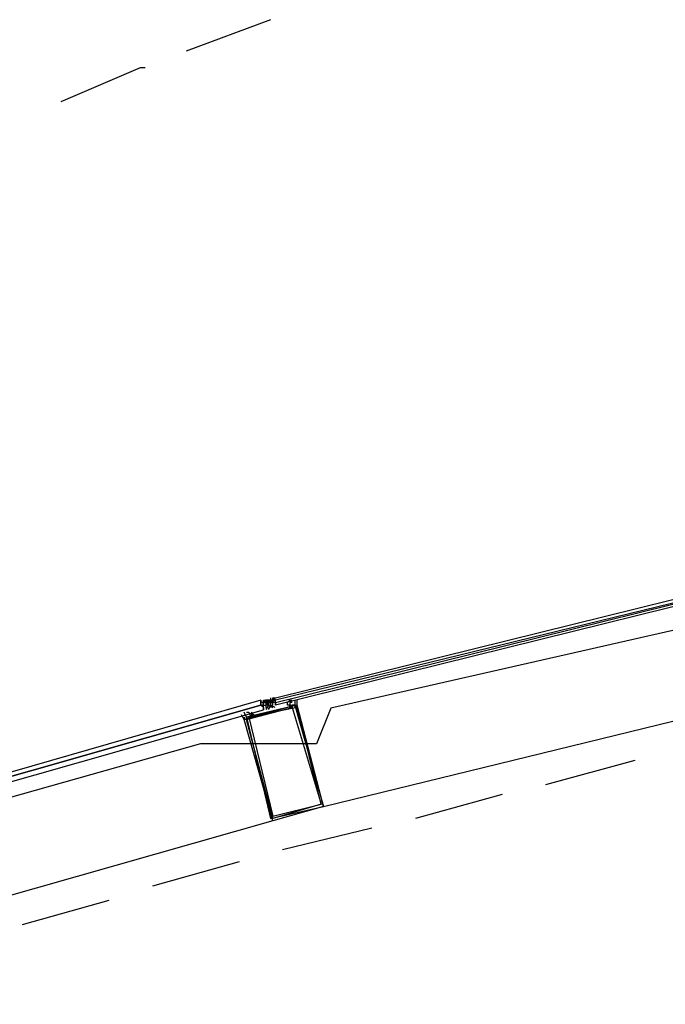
# Model space of a CAD drawing. Header units: feet. Extents: x -79 to 198, y -22 to 181.
# Tile 128 of 203: x 58.44 to 62.01, y 148.82 to 154.26. Entities that reach past the tile are written whole.
import ezdxf

# ---------------------------------------------------------------- set-up
doc = ezdxf.new("R2010")
doc.units = ezdxf.units.FT
doc.layers.add('A-AREA-UNIDAD', color=30, linetype='CONTINUOUS')
doc.layers.add('A-LINEA', color=7, linetype='CONTINUOUS')

msp = doc.modelspace()

# ---------------------------------------------------------------- linework, layer by layer
at = {"layer": 'A-AREA-UNIDAD'}
msp.add_lwpolyline([(86.112, 153.9733), (76.032, 153.3689), (67.2, 152.0533), (60.16, 150.4533), (60.08, 150.2578), (59.44, 150.2578), (56.48, 149.4222)], dxfattribs=at)
at = {"layer": 'A-LINEA'}
for p, q in [((59.8267, 154.2578), (59.36, 154.0844)), ((60.12, 149.9111), (63.72, 150.7911)), ((59.7733, 150.4844), (59.7733, 150.4978)), ((59.7733, 150.4978), (59.7733, 150.4978)), ((59.7733, 150.4978), (59.7733, 150.4844)), ((59.7733, 150.4844), (59.7733, 150.4844)), ((59.7733, 150.4844), (59.7733, 150.4844)), ((59.7733, 150.4844), (59.7733, 150.4844)), ((59.7733, 150.4844), (59.7733, 150.4844)), ((59.7733, 150.4844), (59.7733, 150.4844)), ((59.7733, 150.4844), (59.7733, 150.4844)), ((59.7733, 150.4844), (59.7733, 150.4844)), ((59.7733, 150.4844), (59.7733, 150.4844)), ((59.7733, 150.4844), (59.7733, 150.4844)), ((59.7733, 150.4844), (59.7733, 150.4844)), ((59.7733, 150.4844), (59.7867, 150.4844)), ((59.7733, 150.4844), (59.7733, 150.4844)), ((59.7733, 150.4844), (59.7733, 150.4844)), ((59.7867, 150.4844), (59.7733, 150.4844)), ((59.7867, 150.4844), (59.7733, 150.4844)), ((59.7867, 150.4844), (59.7733, 150.4844)), ((59.7867, 150.4844), (59.7733, 150.4844)), ((59.7867, 150.4844), (59.7733, 150.4844)), ((59.7867, 150.4844), (59.7733, 150.4844)), ((59.7733, 150.4711), (59.7733, 150.4844)), ((59.7733, 150.4711), (59.7733, 150.4711)), ((59.7733, 150.4711), (59.7733, 150.4711)), ((59.7733, 150.4711), (59.7733, 150.4711)), ((59.7733, 150.4711), (59.7733, 150.4711)), ((59.7733, 150.4711), (59.7733, 150.4711)), ((59.7733, 150.4711), (59.7733, 150.4711)), ((59.7733, 150.4711), (59.7733, 150.4711)), ((59.7745, 150.4846), (59.8303, 150.5005)), ((59.7867, 150.4978), (59.8, 150.4978)), ((59.7867, 150.4978), (59.7867, 150.4978)), ((59.7867, 150.4844), (59.7867, 150.4978)), ((59.7867, 150.4978), (59.7867, 150.4844)), ((59.7867, 150.4978), (59.7867, 150.4844)), ((59.7867, 150.4978), (59.7867, 150.4844)), ((59.7867, 150.4978), (59.7867, 150.4844)), ((59.7867, 150.4844), (59.7867, 150.4978)), ((59.7867, 150.4978), (59.7867, 150.4978)), ((59.7867, 150.4711), (59.7867, 150.4844)), ((59.7867, 150.4844), (59.7867, 150.4844)), ((59.7867, 150.4844), (59.7867, 150.4844)), ((59.7867, 150.4844), (59.7867, 150.4844)), ((59.7867, 150.4844), (59.7867, 150.4844)), ((59.7867, 150.4711), (59.7867, 150.4844)), ((59.7867, 150.4844), (59.7867, 150.4844)), ((59.7867, 150.4844), (59.7867, 150.4844)), ((59.7867, 150.4844), (59.7867, 150.4844)), ((59.7867, 150.4844), (59.7867, 150.4844)), ((59.7867, 150.4711), (59.7867, 150.4844)), ((59.7867, 150.4844), (59.7867, 150.4844)), ((59.7867, 150.4844), (59.7867, 150.4844)), ((59.7867, 150.4844), (59.7867, 150.4844)), ((59.7867, 150.4844), (59.7867, 150.4844)), ((59.7867, 150.4844), (59.7867, 150.4844)), ((59.7867, 150.4844), (59.7867, 150.4844)), ((59.7867, 150.4844), (59.7867, 150.4844)), ((59.7867, 150.4844), (59.7867, 150.4844)), ((59.7867, 150.4844), (59.7867, 150.4844)), ((59.7867, 150.4844), (59.7867, 150.4844)), ((59.7867, 150.4844), (59.7867, 150.4844)), ((59.7867, 150.4844), (59.7867, 150.4844)), ((59.7867, 150.4844), (59.7867, 150.4844)), ((59.7867, 150.4844), (59.7867, 150.4844)), ((59.7867, 150.4844), (59.7867, 150.4844)), ((59.7867, 150.4844), (59.7867, 150.4844)), ((59.7867, 150.4844), (59.7867, 150.4844)), ((59.7867, 150.4844), (59.7867, 150.4844)), ((59.7867, 150.4711), (59.7867, 150.4711)), ((59.7867, 150.4711), (59.7867, 150.4711)), ((59.7867, 150.4711), (59.7867, 150.4711)), ((59.7867, 150.4711), (59.7867, 150.4711)), ((59.7867, 150.4711), (59.7867, 150.4711)), ((59.7867, 150.4711), (59.8, 150.4711)), ((59.7867, 150.4578), (59.7867, 150.4711)), ((59.7867, 150.4711), (59.7867, 150.4711)), ((59.7867, 150.4711), (59.7867, 150.4711)), ((59.7867, 150.4711), (59.7867, 150.4711)), ((59.7867, 150.4711), (59.8, 150.4711)), ((59.7867, 150.4711), (59.7867, 150.4711)), ((59.7867, 150.4711), (59.8, 150.4711)), ((59.7867, 150.4711), (59.7867, 150.4711)), ((59.7867, 150.4711), (59.7867, 150.4711)), ((59.7867, 150.4711), (59.7867, 150.4711)), ((59.7867, 150.4578), (59.7867, 150.4711)), ((59.7867, 150.4711), (59.7867, 150.4711)), ((59.7867, 150.4711), (59.7867, 150.4711)), ((59.7867, 150.4711), (59.7867, 150.4711)), ((59.7867, 150.4711), (59.7867, 150.4711)), ((59.7867, 150.4711), (59.7867, 150.4711)), ((59.7867, 150.4711), (59.7867, 150.4711)), ((59.7867, 150.4711), (59.7867, 150.4711)), ((59.7867, 150.4711), (59.7867, 150.4711)), ((59.7867, 150.4711), (59.7867, 150.4711)), ((59.7867, 150.4711), (59.7867, 150.4711)), ((59.798, 150.4849), (59.8543, 150.4987)), ((59.8, 150.4978), (59.8, 150.4978)), ((59.8133, 150.4978), (59.8, 150.4978)), ((59.8, 150.4978), (59.8, 150.4978)), ((59.8, 150.4978), (59.8, 150.4978)), ((59.8, 150.4844), (59.8, 150.4978)), ((59.8, 150.4978), (59.8, 150.4978)), ((59.8, 150.4978), (59.8, 150.4978)), ((59.8, 150.4978), (59.8, 150.4978)), ((59.8, 150.4978), (59.8, 150.4978)), ((59.8, 150.4978), (59.8, 150.4978)), ((59.8, 150.4978), (59.8, 150.4978)), ((59.8, 150.4978), (59.8, 150.4978)), ((59.8, 150.4978), (59.8, 150.4978)), ((59.8, 150.4978), (59.8, 150.4978)), ((59.8, 150.4978), (59.8, 150.4844)), ((59.8, 150.4978), (59.8, 150.4978)), ((59.8, 150.4978), (59.8, 150.4844)), ((59.8, 150.4978), (59.8, 150.4978)), ((59.8, 150.4978), (59.8, 150.4978)), ((59.8, 150.4978), (59.8, 150.4978)), ((59.8, 150.4844), (59.8, 150.4978)), ((59.8, 150.4978), (59.8, 150.4978)), ((59.8, 150.4978), (59.8, 150.4978)), ((59.8, 150.4978), (59.8133, 150.4978)), ((59.8, 150.4978), (59.8, 150.4978)), ((59.8, 150.4978), (59.8, 150.4978)), ((59.8, 150.4844), (59.8, 150.4978)), ((59.8, 150.4978), (59.8, 150.4978)), ((59.8, 150.4978), (59.8, 150.4978)), ((59.8, 150.4978), (59.8, 150.4978)), ((59.8, 150.4978), (59.8, 150.4978)), ((59.8, 150.4844), (59.8, 150.4978)), ((59.8, 150.4978), (59.8, 150.4978)), ((59.8, 150.4978), (59.8, 150.4978)), ((59.8, 150.4844), (59.8, 150.4844)), ((59.8, 150.4844), (59.8, 150.4844)), ((59.8, 150.4844), (59.8, 150.4844)), ((59.8133, 150.4711), (59.8, 150.4844)), ((59.8, 150.4844), (59.8, 150.4844)), ((59.8, 150.4844), (59.8, 150.4844)), ((59.8, 150.4844), (59.8, 150.4844)), ((59.8, 150.4844), (59.8, 150.4844)), ((59.8133, 150.4844), (59.8, 150.4844)), ((59.8, 150.4844), (59.8, 150.4844)), ((59.8, 150.4844), (59.8, 150.4844)), ((59.8, 150.4844), (59.8, 150.4844)), ((59.8, 150.4844), (59.8, 150.4844)), ((59.8, 150.4844), (59.8, 150.4844)), ((59.8, 150.4844), (59.8, 150.4844)), ((59.8, 150.4844), (59.8, 150.4844)), ((59.8, 150.4844), (59.8, 150.4844)), ((59.8, 150.4844), (59.8, 150.4844)), ((59.8, 150.4844), (59.8, 150.4844)), ((59.8, 150.4844), (59.8, 150.4844)), ((59.8, 150.4844), (59.8, 150.4844)), ((59.8, 150.4844), (59.8, 150.4844)), ((59.8, 150.4844), (59.8, 150.4844)), ((59.8, 150.4844), (59.8, 150.4844)), ((59.8, 150.4711), (59.8133, 150.4844)), ((59.8, 150.4844), (59.8, 150.4844)), ((59.8, 150.4844), (59.8, 150.4844)), ((59.8, 150.4844), (59.8, 150.4844)), ((59.8, 150.4844), (59.8, 150.4844)), ((59.8, 150.4844), (59.8, 150.4844)), ((59.8, 150.4844), (59.8, 150.4844)), ((59.8, 150.4844), (59.8, 150.4844)), ((59.8, 150.4844), (59.8133, 150.4844)), ((59.8, 150.4844), (59.8, 150.4844)), ((59.8, 150.4844), (59.8, 150.4844)), ((59.8, 150.4844), (59.8, 150.4844)), ((59.8, 150.4844), (59.8, 150.4844)), ((59.8, 150.4844), (59.8, 150.4711)), ((59.8, 150.4844), (59.8, 150.4844)), ((59.8, 150.4844), (59.8, 150.4711)), ((59.8, 150.4844), (59.8133, 150.4844)), ((59.8, 150.4844), (59.8, 150.4844)), ((59.8, 150.4844), (59.8, 150.4844)), ((59.8, 150.4844), (59.8, 150.4844)), ((59.8, 150.4844), (59.8, 150.4844)), ((59.8, 150.4844), (59.8, 150.4844)), ((59.8, 150.4844), (59.8, 150.4844)), ((59.8, 150.4844), (59.8, 150.4844)), ((59.8, 150.4844), (59.8, 150.4844)), ((59.8, 150.4844), (59.8, 150.4844)), ((59.8, 150.4844), (59.8, 150.4844)), ((59.8, 150.4844), (59.8, 150.4844)), ((59.8, 150.4844), (59.8, 150.4844)), ((59.8, 150.4711), (59.8, 150.4711)), ((59.8, 150.4711), (59.8, 150.4711)), ((59.8, 150.4711), (59.8, 150.4711)), ((59.8, 150.4711), (59.8, 150.4711)), ((59.8, 150.4711), (59.8, 150.4711)), ((59.8, 150.4711), (59.8, 150.4711)), ((59.8, 150.4711), (59.8, 150.4711)), ((59.8, 150.4711), (59.8, 150.4711)), ((59.8, 150.4711), (59.8, 150.4711)), ((59.8, 150.4711), (59.8, 150.4711)), ((59.8, 150.4711), (59.8, 150.4711)), ((59.8, 150.4711), (59.8, 150.4711)), ((59.8, 150.4711), (59.8, 150.4711)), ((59.8, 150.4711), (59.8, 150.4711)), ((59.8, 150.4711), (59.8, 150.4711)), ((59.8, 150.4711), (59.8, 150.4711)), ((59.8, 150.4711), (59.8, 150.4711)), ((59.8, 150.4711), (59.8, 150.4711)), ((59.8, 150.4711), (59.8, 150.4711)), ((59.8, 150.4711), (59.8, 150.4711)), ((59.8, 150.4711), (59.8, 150.4711)), ((59.8, 150.4711), (59.8, 150.4711)), ((59.8, 150.4711), (59.8, 150.4711)), ((59.8, 150.4711), (59.8, 150.4711)), ((59.8, 150.4711), (59.8, 150.4711)), ((59.8, 150.4711), (59.8, 150.4711)), ((59.8, 150.4711), (59.8, 150.4711)), ((59.8, 150.4711), (59.8, 150.4711)), ((59.8133, 150.4844), (59.8133, 150.4978)), ((59.8133, 150.4978), (59.8133, 150.4978)), ((59.8133, 150.4978), (59.8133, 150.4978)), ((59.8133, 150.4978), (59.8133, 150.4978)), ((59.8133, 150.4978), (59.8133, 150.4978)), ((59.8267, 150.4978), (59.8133, 150.4978)), ((59.8133, 150.4978), (59.8133, 150.4844)), ((59.8133, 150.4978), (59.8133, 150.4978)), ((59.8133, 150.4978), (59.8133, 150.4978)), ((59.8133, 150.4978), (59.8133, 150.4978)), ((59.8133, 150.4978), (59.8133, 150.4978)), ((59.8133, 150.4978), (59.8133, 150.4978)), ((59.8267, 150.4978), (59.8133, 150.4978)), ((59.8267, 150.4978), (59.8133, 150.4978)), ((59.8267, 150.4978), (59.8133, 150.4978)), ((59.8267, 150.4978), (59.8133, 150.4978)), ((59.8267, 150.4978), (59.8133, 150.4978)), ((59.8267, 150.4978), (59.8133, 150.4978)), ((59.8133, 150.4978), (59.8133, 150.4978)), ((59.8133, 150.4978), (59.8133, 150.4978)), ((59.8133, 150.4978), (59.8133, 150.4978)), ((59.8133, 150.4844), (59.8133, 150.4978)), ((59.8133, 150.4978), (59.8267, 150.4978)), ((59.8133, 150.4978), (59.8133, 150.4978)), ((59.8133, 150.4978), (59.8133, 150.4978)), ((59.8133, 150.4978), (59.8133, 150.4978)), ((59.8133, 150.4978), (59.8133, 150.4978)), ((59.8133, 150.4978), (59.8133, 150.4978)), ((59.8133, 150.4978), (59.8133, 150.4978)), ((59.8133, 150.4978), (59.8133, 150.4978)), ((59.8133, 150.4978), (59.8133, 150.4978)), ((59.8133, 150.4978), (59.8133, 150.4978)), ((59.8133, 150.4978), (59.8133, 150.4978)), ((59.8133, 150.4978), (59.8133, 150.4978)), ((59.8133, 150.4978), (59.8133, 150.4978)), ((59.8133, 150.4978), (59.8133, 150.4978)), ((59.8133, 150.4978), (59.8133, 150.4978)), ((59.8133, 150.4978), (59.8133, 150.4978)), ((59.8133, 150.4978), (59.8133, 150.4978)), ((59.8267, 150.4978), (59.8133, 150.4978)), ((59.8267, 150.4978), (59.8133, 150.4978)), ((59.8133, 150.4844), (59.8133, 150.4844)), ((59.8133, 150.4844), (59.8133, 150.4844)), ((59.8133, 150.4844), (59.8133, 150.4844)), ((59.8133, 150.4844), (59.8133, 150.4844)), ((59.8133, 150.4844), (59.8133, 150.4844)), ((59.8133, 150.4844), (59.8133, 150.4844)), ((59.8133, 150.4844), (59.8133, 150.4844)), ((59.8133, 150.4844), (59.8133, 150.4844)), ((59.8133, 150.4844), (59.8133, 150.4844)), ((59.8133, 150.4844), (59.8133, 150.4844)), ((59.8133, 150.4844), (59.8133, 150.4844)), ((59.8133, 150.4711), (59.8133, 150.4844)), ((59.8133, 150.4844), (59.8133, 150.4844)), ((59.8133, 150.4844), (59.8133, 150.4844)), ((59.8133, 150.4844), (59.8133, 150.4844)), ((59.8133, 150.4844), (59.8133, 150.4844)), ((59.8133, 150.4844), (59.8133, 150.4844)), ((59.8133, 150.4844), (59.8133, 150.4844)), ((59.8133, 150.4844), (59.8133, 150.4844)), ((59.8133, 150.4844), (59.8133, 150.4844)), ((59.8133, 150.4844), (59.8133, 150.4844)), ((59.8133, 150.4844), (59.8133, 150.4844)), ((59.8133, 150.4844), (59.8133, 150.4844)), ((59.8267, 150.4844), (59.8133, 150.4844)), ((59.8133, 150.4844), (59.8133, 150.4844)), ((59.8133, 150.4844), (59.8133, 150.4844)), ((59.8133, 150.4844), (59.8133, 150.4844)), ((59.8133, 150.4844), (59.8133, 150.4844)), ((59.8133, 150.4844), (59.8133, 150.4844)), ((59.8133, 150.4844), (59.8133, 150.4844)), ((59.8133, 150.4844), (59.8133, 150.4844)), ((59.8133, 150.4844), (59.8133, 150.4844)), ((59.8133, 150.4711), (59.8133, 150.4844)), ((59.8133, 150.4844), (59.8133, 150.4844)), ((59.8133, 150.4844), (59.8133, 150.4844)), ((59.8133, 150.4844), (59.8133, 150.4844)), ((59.8133, 150.4711), (59.8133, 150.4844)), ((59.8133, 150.4844), (59.8133, 150.4844)), ((59.8133, 150.4844), (59.8133, 150.4844)), ((59.8133, 150.4844), (59.8133, 150.4844)), ((59.8133, 150.4844), (59.8133, 150.4844)), ((59.8133, 150.4844), (59.8133, 150.4844)), ((59.8133, 150.4844), (59.8133, 150.4844)), ((59.8133, 150.4844), (59.8133, 150.4844)), ((59.8133, 150.4844), (59.8133, 150.4844)), ((59.8133, 150.4844), (59.8133, 150.4844)), ((59.8133, 150.4844), (59.8133, 150.4844)), ((59.8133, 150.4844), (59.8133, 150.4844)), ((59.8133, 150.4844), (59.8133, 150.4844)), ((59.8133, 150.4844), (59.8133, 150.4844)), ((59.8133, 150.4844), (59.8133, 150.4844)), ((59.8133, 150.4711), (59.8133, 150.4844)), ((59.8133, 150.4844), (59.8133, 150.4844)), ((59.8133, 150.4844), (59.8133, 150.4844)), ((59.8133, 150.4844), (59.8133, 150.4844)), ((59.8133, 150.4844), (59.8133, 150.4844)), ((59.8133, 150.4844), (59.8133, 150.4844)), ((59.8133, 150.4844), (59.8133, 150.4844)), ((59.8133, 150.4844), (59.8133, 150.4844)), ((59.8133, 150.4844), (59.8133, 150.4844)), ((59.8133, 150.4844), (59.8133, 150.4844)), ((59.8133, 150.4844), (59.8133, 150.4844)), ((59.8133, 150.4844), (59.8133, 150.4844)), ((59.8133, 150.4844), (59.8133, 150.4844)), ((59.8133, 150.4844), (59.8133, 150.4844)), ((59.8133, 150.4844), (59.8133, 150.4844)), ((59.8133, 150.4844), (59.8133, 150.4844)), ((59.8133, 150.4844), (59.8133, 150.4844)), ((59.8133, 150.4844), (59.8133, 150.4844)), ((59.8133, 150.4844), (59.8133, 150.4844)), ((59.8133, 150.4711), (59.8133, 150.4711)), ((59.8133, 150.4711), (59.8133, 150.4711)), ((59.8133, 150.4711), (59.8133, 150.4711)), ((59.8133, 150.4711), (59.8133, 150.4711)), ((59.8133, 150.4711), (59.8133, 150.4711)), ((59.8133, 150.4711), (59.8133, 150.4711)), ((59.8133, 150.4711), (59.8133, 150.4711)), ((59.8133, 150.4711), (59.8133, 150.4711)), ((59.8133, 150.4711), (59.8133, 150.4711)), ((59.8133, 150.4711), (59.8133, 150.4711)), ((59.8133, 150.4711), (59.8133, 150.4711)), ((59.8267, 150.5111), (59.8267, 150.5111)), ((59.8267, 150.5111), (59.8267, 150.4978)), ((59.8267, 150.4978), (59.8267, 150.4978)), ((59.8267, 150.4978), (59.8267, 150.4978)), ((59.8267, 150.4978), (59.8267, 150.4978)), ((59.8267, 150.4844), (59.8267, 150.4978)), ((59.8267, 150.4978), (59.8267, 150.4978)), ((59.8267, 150.4978), (59.8267, 150.4978)), ((59.8267, 150.4978), (59.8267, 150.4978)), ((59.8267, 150.4978), (59.8267, 150.4978)), ((59.8267, 150.4978), (59.8267, 150.4978)), ((59.8267, 150.4978), (59.8267, 150.4978)), ((59.8267, 150.4978), (59.8267, 150.4978)), ((59.8267, 150.4978), (59.8267, 150.4978)), ((59.8267, 150.4978), (59.8267, 150.4978)), ((59.8267, 150.4978), (59.8267, 150.4978)), ((59.8267, 150.4978), (59.8267, 150.4978)), ((59.8267, 150.4978), (59.8267, 150.4978)), ((59.8267, 150.4978), (59.8267, 150.4978)), ((59.8267, 150.4978), (59.84, 150.4978)), ((59.8267, 150.4978), (59.8267, 150.4978)), ((59.8267, 150.4978), (59.8267, 150.4978)), ((59.8267, 150.4978), (59.8267, 150.4978)), ((59.8267, 150.4978), (59.8267, 150.4978)), ((59.8267, 150.4978), (59.8267, 150.4978)), ((59.8267, 150.4978), (59.8267, 150.4978)), ((59.8267, 150.4978), (59.8267, 150.4978)), ((59.8267, 150.4978), (59.8267, 150.4978)), ((59.8267, 150.4978), (59.8267, 150.4978)), ((59.8267, 150.4978), (59.8267, 150.4978)), ((59.8267, 150.4844), (59.8267, 150.4978)), ((59.8267, 150.4978), (59.8267, 150.4978)), ((59.8267, 150.4978), (59.8267, 150.4978)), ((59.8267, 150.4978), (59.8267, 150.4978)), ((59.8267, 150.4978), (59.8267, 150.4978)), ((59.8267, 150.4978), (59.8267, 150.4978)), ((59.8267, 150.4978), (59.8267, 150.4978)), ((59.8267, 150.4978), (59.8267, 150.4978)), ((59.8267, 150.4844), (59.8267, 150.4978)), ((59.8267, 150.4978), (59.8267, 150.4978)), ((59.8267, 150.4978), (59.8267, 150.4978)), ((59.8267, 150.4978), (59.8267, 150.4978)), ((59.8267, 150.4978), (59.8267, 150.4978)), ((59.8267, 150.4978), (59.8267, 150.4978)), ((59.8267, 150.4978), (59.8267, 150.4978)), ((59.8267, 150.4844), (59.8267, 150.4844)), ((59.8267, 150.4844), (59.8267, 150.4844)), ((59.84, 150.4844), (59.8267, 150.4844)), ((59.8267, 150.4844), (59.8267, 150.4844)), ((59.8267, 150.4844), (59.8267, 150.4844)), ((59.8267, 150.4844), (59.8267, 150.4844)), ((59.8267, 150.4844), (59.8267, 150.4844)), ((59.8267, 150.4844), (59.8267, 150.4844)), ((59.8267, 150.4844), (59.8267, 150.4844)), ((59.8267, 150.4844), (59.8267, 150.4844)), ((59.8267, 150.4844), (59.8267, 150.4844)), ((59.8267, 150.4844), (59.8267, 150.4844)), ((59.8267, 150.4844), (59.8267, 150.4844)), ((59.8267, 150.4844), (59.8267, 150.4844)), ((59.8267, 150.4844), (59.8267, 150.4844)), ((59.8267, 150.4844), (59.8267, 150.4844)), ((59.8267, 150.4844), (59.8267, 150.4844)), ((59.8267, 150.4844), (59.8267, 150.4844)), ((59.8267, 150.4844), (59.8267, 150.4844)), ((59.8267, 150.4844), (59.8267, 150.4844)), ((59.8267, 150.4844), (59.8267, 150.4844)), ((59.8267, 150.4844), (59.8267, 150.4844)), ((59.8267, 150.4844), (59.8267, 150.4844)), ((59.8267, 150.4844), (59.8267, 150.4844)), ((59.8267, 150.4844), (59.84, 150.4844)), ((59.8267, 150.4844), (59.8267, 150.4844)), ((59.8267, 150.4844), (59.8267, 150.4844)), ((59.8267, 150.4844), (59.8267, 150.4844)), ((59.8267, 150.4844), (59.8267, 150.4844)), ((59.8267, 150.4844), (59.8267, 150.4844)), ((59.8267, 150.4844), (59.8267, 150.4844)), ((59.8267, 150.4711), (59.8267, 150.4844)), ((59.8267, 150.4844), (59.8267, 150.4711)), ((59.8267, 150.4844), (59.8267, 150.4844)), ((59.8267, 150.4844), (59.8267, 150.4844)), ((59.8267, 150.4844), (59.8267, 150.4844)), ((59.8267, 150.4844), (59.8267, 150.4844)), ((59.8267, 150.4844), (59.8267, 150.4844)), ((59.8267, 150.4844), (59.8267, 150.4844)), ((59.8267, 150.4844), (59.8267, 150.4844)), ((59.8267, 150.4844), (59.8267, 150.4844)), ((59.8267, 150.4711), (59.8267, 150.4711)), ((59.8267, 150.4711), (59.8267, 150.4711)), ((59.8267, 150.4711), (59.8267, 150.4711)), ((59.8267, 150.4711), (59.8267, 150.4711)), ((59.8267, 150.4711), (59.8267, 150.4711)), ((59.8267, 150.4711), (59.8267, 150.4711)), ((59.8267, 150.4711), (59.8267, 150.4711)), ((59.8267, 150.4711), (59.8267, 150.4711)), ((59.8267, 150.4711), (59.8267, 150.4711)), ((59.8267, 150.4711), (59.8267, 150.4711)), ((59.8267, 150.4711), (59.8267, 150.4711)), ((59.84, 150.5111), (59.84, 150.5111)), ((59.84, 150.5111), (59.84, 150.5111)), ((59.84, 150.5111), (59.84, 150.5111)), ((59.84, 150.5111), (59.84, 150.5111)), ((59.84, 150.5111), (59.84, 150.5111)), ((59.84, 150.5111), (59.84, 150.5111)), ((59.84, 150.5111), (59.84, 150.5111)), ((59.84, 150.5111), (59.84, 150.5111)), ((59.84, 150.5111), (59.84, 150.5111)), ((59.84, 150.4978), (59.84, 150.5111)), ((59.84, 150.4978), (59.84, 150.4978)), ((59.84, 150.4844), (59.84, 150.4978)), ((59.8533, 150.4978), (59.84, 150.4978)), ((59.84, 150.4978), (59.84, 150.4978)), ((59.84, 150.4978), (59.84, 150.4978)), ((59.84, 150.4978), (59.84, 150.4978)), ((59.84, 150.4978), (59.84, 150.4978)), ((59.84, 150.4844), (59.84, 150.4978)), ((59.84, 150.4978), (59.84, 150.4978)), ((59.84, 150.4978), (59.84, 150.4978)), ((59.84, 150.4978), (59.84, 150.4978)), ((59.84, 150.4978), (59.84, 150.4978)), ((59.84, 150.4978), (59.84, 150.4978)), ((59.84, 150.4978), (59.84, 150.4978)), ((59.84, 150.4978), (59.84, 150.4978)), ((59.84, 150.4978), (59.84, 150.4978)), ((59.84, 150.4978), (59.84, 150.4978)), ((59.84, 150.4978), (59.84, 150.4978)), ((59.84, 150.4978), (59.84, 150.4978)), ((59.84, 150.4978), (59.84, 150.4978)), ((59.84, 150.4978), (59.84, 150.4978)), ((59.84, 150.4978), (59.84, 150.4978)), ((59.84, 150.4978), (59.84, 150.4978)), ((59.84, 150.4978), (59.84, 150.4978)), ((59.84, 150.4978), (59.84, 150.4978)), ((59.84, 150.4978), (59.84, 150.4978)), ((59.84, 150.4978), (59.8533, 150.4978)), ((59.84, 150.4978), (59.84, 150.4978)), ((59.84, 150.4978), (59.84, 150.4978)), ((59.84, 150.4978), (59.84, 150.4978)), ((59.84, 150.4844), (59.84, 150.4844)), ((59.84, 150.4844), (59.84, 150.4844)), ((59.8533, 150.4844), (59.84, 150.4844)), ((59.84, 150.4844), (59.84, 150.4844)), ((59.84, 150.4711), (59.84, 150.4844)), ((59.84, 150.4844), (59.84, 150.4844)), ((59.84, 150.4844), (59.84, 150.4844)), ((59.84, 150.4844), (59.84, 150.4844)), ((59.84, 150.4844), (59.84, 150.4844)), ((59.84, 150.4844), (59.84, 150.4844)), ((59.84, 150.4844), (59.84, 150.4844)), ((59.84, 150.4844), (59.84, 150.4844)), ((59.84, 150.4844), (59.84, 150.4844)), ((59.84, 150.4844), (59.84, 150.4844)), ((59.84, 150.4844), (59.84, 150.4844)), ((59.84, 150.4844), (59.84, 150.4844)), ((59.84, 150.4844), (59.84, 150.4844)), ((59.84, 150.4844), (59.84, 150.4844)), ((59.84, 150.4844), (59.84, 150.4844)), ((59.84, 150.4844), (59.84, 150.4844)), ((59.84, 150.4844), (59.84, 150.4844)), ((59.84, 150.4844), (59.84, 150.4844)), ((59.84, 150.4844), (59.84, 150.4844)), ((59.84, 150.4844), (59.84, 150.4844)), ((59.84, 150.4844), (59.84, 150.4844)), ((59.84, 150.4844), (59.84, 150.4844)), ((59.84, 150.4844), (59.84, 150.4844)), ((59.8533, 150.4978), (59.8533, 150.4978)), ((59.8533, 150.4978), (59.8533, 150.4978)), ((59.8533, 150.4844), (59.8533, 150.4844)), ((59.8533, 150.4844), (59.8533, 150.4844)), ((59.8533, 150.4844), (59.8533, 150.4844)), ((59.8533, 150.4844), (59.8533, 150.4844)), ((59.8533, 150.4844), (59.8533, 150.4844)), ((59.8533, 150.4844), (59.8533, 150.4844)), ((59.8533, 150.4844), (59.8533, 150.4844)), ((59.8533, 150.4844), (59.8533, 150.4844)), ((59.8533, 150.4711), (59.8533, 150.4844)), ((59.8533, 150.4711), (59.8533, 150.4844)), ((59.8533, 150.4844), (59.8533, 150.4844)), ((59.8533, 150.4844), (59.8533, 150.4844)), ((59.8533, 150.4844), (59.8533, 150.4844)), ((59.8533, 150.4844), (59.8533, 150.4844)), ((59.8533, 150.4711), (59.8533, 150.4711)), ((59.8533, 150.4711), (59.8533, 150.4711)), ((59.8533, 150.4711), (59.8533, 150.4711)), ((59.8533, 150.4711), (59.8533, 150.4711)), ((59.8533, 150.4711), (59.8533, 150.4711)), ((59.8533, 150.4711), (59.8533, 150.4711)), ((59.8533, 150.4711), (59.8533, 150.4711)), ((59.8533, 150.4711), (59.8533, 150.4711)), ((59.8533, 150.4711), (59.8533, 150.4711)), ((59.8533, 150.4711), (59.8533, 150.4711)), ((59.92, 150.4978), (59.92, 150.4978)), ((59.9333, 150.4711), (59.9333, 150.4711)), ((59.9467, 150.4978), (59.9467, 150.4978)), ((59.9467, 150.4978), (59.9467, 150.4978)), ((59.9467, 150.4711), (59.9467, 150.4711)), ((59.96, 150.4711), (59.96, 150.4711)), ((59.6933, 150.4178), (59.6933, 150.4178)), ((59.7867, 150.4578), (59.7867, 150.4578)), ((59.7867, 150.4578), (59.7867, 150.4578)), ((59.7867, 150.4578), (59.7867, 150.4578)), ((59.7867, 150.4444), (59.7867, 150.4578)), ((59.7867, 150.4578), (59.7867, 150.4578)), ((59.7867, 150.4578), (59.7867, 150.4578)), ((59.7867, 150.4578), (59.7867, 150.4578)), ((59.7867, 150.4578), (59.7867, 150.4578)), ((59.7867, 150.4578), (59.7867, 150.4578)), ((59.7867, 150.4578), (59.7867, 150.4578)), ((59.7867, 150.4578), (59.7867, 150.4578)), ((59.7867, 150.4578), (59.7867, 150.4578)), ((59.7867, 150.4578), (59.7867, 150.4578)), ((59.7867, 150.4578), (59.7867, 150.4444)), ((59.7867, 150.4578), (59.7867, 150.4578)), ((59.7867, 150.4444), (59.7867, 150.4444)), ((59.8133, 150.4578), (59.8, 150.4578)), ((59.8133, 150.4578), (59.8, 150.4578)), ((59.8133, 150.4578), (59.8, 150.4578)), ((59.8, 150.4578), (59.8, 150.4578)), ((59.8, 150.4578), (59.8, 150.4578)), ((59.8, 150.4578), (59.8, 150.4578)), ((59.8133, 150.4578), (59.8133, 150.4578)), ((59.8267, 150.4578), (59.8267, 150.4578)), ((59.84, 150.4578), (59.84, 150.4578)), ((61.84, 150.1644), (61.3467, 150.0311)), ((61.1067, 149.9778), (60.6267, 149.8444)), ((59.84, 149.8311), (56.2667, 148.8178)), ((60.3867, 149.7911), (59.8933, 149.6711)), ((59.6533, 149.6044), (59.1733, 149.4711)), ((58.9333, 149.3911), (58.4533, 149.2578))]:
    msp.add_line(p, q, dxfattribs=at)
for points in [[(59.1333, 153.9911), (59.1067, 153.9911), (58.6667, 153.8044)], [(59.8533, 150.5111), (63.68, 151.4578), (63.68, 151.4444), (63.68, 151.4311), (59.8533, 150.4978), (59.84, 150.5111), (59.8533, 150.5111)], [(59.8533, 150.4844), (63.68, 151.4311), (63.6933, 151.4178), (63.68, 151.4178), (59.8533, 150.4711), (59.8533, 150.4844)], [(59.7733, 150.4978), (55.9733, 149.4044), (55.9867, 149.3911), (59.7733, 150.4711), (59.7733, 150.4844), (59.7733, 150.4978)], [(59.7733, 150.4711), (55.9867, 149.3911), (55.9867, 149.3778), (55.9867, 149.3644), (59.7867, 150.4444), (59.7867, 150.4578), (59.7733, 150.4711)], [(60.12, 149.9111), (59.84, 149.8311), (59.68, 150.3911), (59.96, 150.4711), (60.12, 149.9111)], [(59.8267, 149.8444), (60.12, 149.9111), (59.9733, 150.4711), (59.6933, 150.4044), (59.8267, 149.8444)], [(59.7867, 150.4444), (59.7867, 150.4578), (59.7867, 150.4711), (59.7733, 150.4711), (59.7733, 150.4844), (59.7733, 150.4978)], [(59.7733, 150.4844), (59.7867, 150.4844), (59.8, 150.4844), (59.8, 150.4844)], [(59.8, 150.4978), (59.8, 150.4844), (59.8, 150.4711), (59.8, 150.4578), (59.8133, 150.4578)], [(59.8133, 150.4844), (59.8133, 150.4711), (59.8, 150.4711)], [(59.8392, 150.4567), (59.8151, 150.4705), (59.8005, 150.4468)], [(59.8267, 150.4844), (59.8267, 150.4844), (59.8133, 150.4978)], [(59.8133, 150.4844), (59.8267, 150.4844), (59.8267, 150.4711)], [(59.8524, 150.4571), (59.828, 150.4704), (59.8139, 150.4464)], [(59.84, 150.4978), (59.84, 150.4978), (59.8267, 150.4978)], [(59.8267, 150.4978), (59.8267, 150.4844), (59.8267, 150.4711), (59.84, 150.4578)], [(59.84, 150.4844), (59.84, 150.4844), (59.84, 150.4978), (59.84, 150.5111)], [(59.84, 150.5111), (59.84, 150.4978), (59.84, 150.4844)], [(59.8533, 150.4711), (59.8533, 150.4844), (59.8533, 150.4978), (59.84, 150.5111), (59.8533, 150.5111)], [(59.8533, 150.4844), (59.8533, 150.4711), (59.8533, 150.4844)], [(59.92, 150.4844), (59.9333, 150.4978), (59.9333, 150.4978), (59.9467, 150.4978), (59.9467, 150.4978), (59.9467, 150.4978)], [(59.96, 150.4978), (59.96, 150.4711), (59.96, 150.4711), (59.9467, 150.4711), (59.9467, 150.4711), (59.9467, 150.4711), (59.9467, 150.4711), (59.9467, 150.4711), (59.9467, 150.4578), (59.9467, 150.4578), (59.9333, 150.4578), (59.9333, 150.4711), (59.9333, 150.4711), (59.9333, 150.4711), (59.9333, 150.4711), (59.92, 150.4711), (59.92, 150.4711), (59.92, 150.4844), (59.92, 150.4844), (59.92, 150.4844)], [(59.9467, 150.4844), (59.9333, 150.4844), (59.9333, 150.4844), (59.9333, 150.4711), (59.9333, 150.4711), (59.96, 150.4711), (59.96, 150.4711), (59.96, 150.4711), (59.96, 150.4711), (59.96, 150.4578), (59.96, 150.4578)], [(59.9467, 150.4711), (59.9467, 150.4711), (59.9467, 150.4711)], [(59.96, 150.4978), (59.96, 150.4978), (59.96, 150.4978)], [(59.96, 150.4711), (59.9733, 150.4711), (59.9733, 150.4711), (59.9733, 150.4711), (59.9733, 150.4711), (59.9733, 150.4978), (59.9733, 150.4978), (59.9733, 150.4978)], [(59.96, 150.4578), (59.9733, 150.4711), (59.9733, 150.4711), (59.9733, 150.4711)], [(59.6933, 150.4311), (59.6933, 150.4311), (59.7067, 150.4311), (59.7067, 150.4311), (59.72, 150.4044), (59.72, 150.4044), (59.6933, 150.4044), (59.6933, 150.4044), (59.6933, 150.3911), (59.6933, 150.3911), (59.6933, 150.3911), (59.6933, 150.3911), (59.6933, 150.3911), (59.68, 150.3911), (59.68, 150.3911), (59.68, 150.3911), (59.68, 150.4044), (59.68, 150.4044), (59.68, 150.3911), (59.68, 150.3911), (59.6667, 150.4178), (59.6667, 150.4178), (59.6667, 150.4178)], [(59.7067, 150.4044), (59.7067, 150.4044), (59.7067, 150.4044), (59.7067, 150.4044), (59.7067, 150.4044), (59.7067, 150.4044), (59.7067, 150.4044), (59.6933, 150.4044), (59.6933, 150.4044), (59.68, 150.4311), (59.68, 150.4311)], [(59.68, 150.4178), (59.68, 150.4178), (59.68, 150.4178)], [(60.1067, 149.9244), (59.84, 149.8444), (59.6933, 150.3911), (59.9467, 150.4578), (60.1067, 149.9244)], [(59.6933, 150.4311), (59.6933, 150.4311), (59.6933, 150.4311)], [(59.84, 149.8578), (60.1067, 149.9244), (59.9733, 150.4578), (59.7067, 150.4044), (59.84, 149.8578)], [(59.7067, 150.4311), (59.7067, 150.4311), (59.7067, 150.4311)], [(59.72, 150.4311), (59.72, 150.4311), (59.72, 150.4311), (59.72, 150.4311), (59.7333, 150.4178), (59.7333, 150.4178), (59.72, 150.4178), (59.72, 150.4178), (59.72, 150.4044), (59.72, 150.4044), (59.72, 150.4044), (59.72, 150.4044)]]:
    msp.add_lwpolyline(points, dxfattribs=at)
for points in [[(59.96, 150.4711), (59.96, 150.4711), (59.96, 150.4711), (59.96, 150.4711)], [(59.6933, 150.4044), (59.6933, 150.4044), (59.6933, 150.3911), (59.6933, 150.3911)], [(59.7067, 150.4044), (59.7067, 150.4044), (59.7067, 150.4044), (59.7067, 150.4044)]]:
    msp.add_lwpolyline(points, close=True, dxfattribs=at)

doc.saveas('drawing.dxf')
